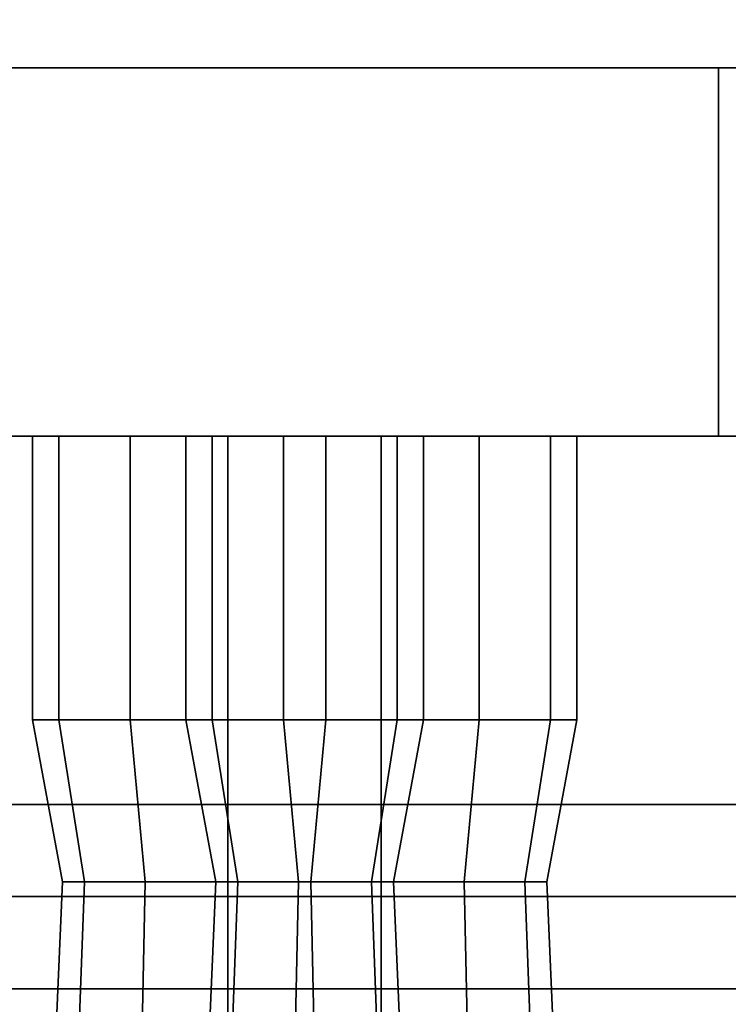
# Model space of a CAD drawing. Header units: metres. Extents: x 1.5 to 35.5, y 0 to 14.7.
# Tile 48 of 60: x 22.812 to 23.043, y 1.495 to 1.816. Entities that reach past the tile are written whole.
import ezdxf

# ---------------------------------------------------------------- set-up
doc = ezdxf.new("R2010")
doc.units = ezdxf.units.M
for name, color, linetype in [('FRAME', 8, 'Continuous'), ('GLASS', 5, 'Continuous'), ('PLASTER', 8, 'Continuous'), ('STUCCO', 8, 'Continuous')]:
    doc.layers.add(name, color=color, linetype=linetype)

msp = doc.modelspace()

# ---------------------------------------------------------------- linework, layer by layer
at = {"layer": 'FRAME'}
for points in [[(24.0333, 1.5), (22.6333, 1.5), (22.6333, 1.56), (24.0333, 1.56)], [(22.6333, 1.5), (24.0333, 1.5), (24.0333, 1.56), (22.6333, 1.56)], [(24.0333, 1.5), (22.6333, 1.5), (22.6333, 1.56), (24.0333, 1.56)], [(22.6333, 1.5), (24.0333, 1.5), (24.0333, 1.56), (22.6333, 1.56)]]:
    msp.add_lwpolyline(points, close=True, dxfattribs=at)
at = {"layer": 'GLASS'}
for points in [[(24.0033, 1.53), (22.6633, 1.53), (22.6633, 3.97), (24.0033, 3.97)], [(22.6633, 1.53), (24.0033, 1.53), (24.0033, 3.97), (22.6633, 3.97)], [(24.0033, 1.53), (22.6633, 1.53), (22.6633, 3.97), (24.0033, 3.97)], [(22.6633, 1.53), (24.0033, 1.53), (24.0033, 3.97), (22.6633, 3.97)]]:
    msp.add_lwpolyline(points, close=True, dxfattribs=at)
at = {"layer": 'PLASTER'}
for points in [[(24.0333, 0.9), (22.6333, 0.9), (22.6333, 1.5), (24.0333, 1.5)], [(22.6333, 0.9), (24.0333, 0.9), (24.0333, 1.5), (22.6333, 1.5)], [(24.0333, 0.9), (22.6333, 0.9), (22.6333, 1.5), (24.0333, 1.5)], [(22.6333, 0.9), (24.0333, 0.9), (24.0333, 1.5), (22.6333, 1.5)]]:
    msp.add_lwpolyline(points, close=True, dxfattribs=at)
at = {"layer": 'STUCCO'}
for points in [[(25.9, 1.68), (20, 1.68), (20, 1.8), (25.9, 1.8)], [(20, 1.68), (25.9, 1.68), (25.9, 1.8), (20, 1.8)], [(23.04, 1.68), (22.72, 1.68), (22.72, 1.8), (23.04, 1.8)], [(22.72, 1.68), (23.04, 1.68), (23.04, 1.8), (22.72, 1.8)], [(22.8248, 1.5876), (22.8163, 1.5876), (22.8163, 1.68), (22.8248, 1.68)], [(22.8163, 1.5876), (22.8248, 1.5876), (22.8248, 1.68), (22.8163, 1.68)], [(22.8248, 1.5876), (22.8163, 1.5876), (22.8163, 1.68), (22.8248, 1.68)], [(22.8163, 1.5876), (22.8248, 1.5876), (22.8248, 1.68), (22.8163, 1.68)], [(22.8248, 1.5876), (22.8163, 1.5876), (22.8163, 1.68), (22.8248, 1.68)], [(22.8163, 1.5876), (22.8248, 1.5876), (22.8248, 1.68), (22.8163, 1.68)], [(22.8248, 1.5876), (22.8163, 1.5876), (22.8163, 1.68), (22.8248, 1.68)], [(22.8163, 1.5876), (22.8248, 1.5876), (22.8248, 1.68), (22.8163, 1.68)], [(22.8248, 1.5876), (22.8163, 1.5876), (22.8163, 1.68), (22.8248, 1.68)], [(22.8163, 1.5876), (22.8248, 1.5876), (22.8248, 1.68), (22.8163, 1.68)], [(22.8248, 1.5876), (22.8163, 1.5876), (22.8163, 1.68), (22.8248, 1.68)], [(22.8163, 1.5876), (22.8248, 1.5876), (22.8248, 1.68), (22.8163, 1.68)], [(22.8248, 1.5876), (22.8163, 1.5876), (22.8163, 1.68), (22.8248, 1.68)], [(22.8163, 1.5876), (22.8248, 1.5876), (22.8248, 1.68), (22.8163, 1.68)], [(22.8248, 1.5876), (22.8163, 1.5876), (22.8163, 1.68), (22.8248, 1.68)], [(22.8163, 1.5876), (22.8248, 1.5876), (22.8248, 1.68), (22.8163, 1.68)], [(22.8248, 1.5876), (22.8163, 1.5876), (22.8163, 1.68), (22.8248, 1.68)], [(22.8163, 1.5876), (22.8248, 1.5876), (22.8248, 1.68), (22.8163, 1.68)], [(22.8248, 1.5876), (22.8163, 1.5876), (22.8163, 1.68), (22.8248, 1.68)], [(22.8163, 1.5876), (22.8248, 1.5876), (22.8248, 1.68), (22.8163, 1.68)], [(22.8248, 1.5876), (22.8163, 1.5876), (22.8163, 1.68), (22.8248, 1.68)], [(22.8163, 1.5876), (22.8248, 1.5876), (22.8248, 1.68), (22.8163, 1.68)], [(22.8248, 1.5876), (22.8163, 1.5876), (22.8163, 1.68), (22.8248, 1.68)], [(22.8163, 1.5876), (22.8248, 1.5876), (22.8248, 1.68), (22.8163, 1.68)], [(22.8248, 1.5876), (22.8163, 1.5876), (22.8163, 1.68), (22.8248, 1.68)], [(22.8163, 1.5876), (22.8248, 1.5876), (22.8248, 1.68), (22.8163, 1.68)], [(22.8248, 1.5876), (22.8163, 1.5876), (22.8163, 1.68), (22.8248, 1.68)], [(22.8163, 1.5876), (22.8248, 1.5876), (22.8248, 1.68), (22.8163, 1.68)], [(22.8481, 1.5876), (22.8248, 1.5876), (22.8248, 1.68), (22.8481, 1.68)], [(22.8248, 1.5876), (22.8481, 1.5876), (22.8481, 1.68), (22.8248, 1.68)], [(22.8481, 1.5876), (22.8248, 1.5876), (22.8248, 1.68), (22.8481, 1.68)], [(22.8248, 1.5876), (22.8481, 1.5876), (22.8481, 1.68), (22.8248, 1.68)], [(22.8481, 1.5876), (22.8248, 1.5876), (22.8248, 1.68), (22.8481, 1.68)], [(22.8248, 1.5876), (22.8481, 1.5876), (22.8481, 1.68), (22.8248, 1.68)], [(22.8481, 1.5876), (22.8248, 1.5876), (22.8248, 1.68), (22.8481, 1.68)], [(22.8248, 1.5876), (22.8481, 1.5876), (22.8481, 1.68), (22.8248, 1.68)], [(22.8481, 1.5876), (22.8248, 1.5876), (22.8248, 1.68), (22.8481, 1.68)], [(22.8248, 1.5876), (22.8481, 1.5876), (22.8481, 1.68), (22.8248, 1.68)], [(22.8481, 1.5876), (22.8248, 1.5876), (22.8248, 1.68), (22.8481, 1.68)], [(22.8248, 1.5876), (22.8481, 1.5876), (22.8481, 1.68), (22.8248, 1.68)], [(22.8481, 1.5876), (22.8248, 1.5876), (22.8248, 1.68), (22.8481, 1.68)], [(22.8248, 1.5876), (22.8481, 1.5876), (22.8481, 1.68), (22.8248, 1.68)], [(22.8481, 1.5876), (22.8248, 1.5876), (22.8248, 1.68), (22.8481, 1.68)], [(22.8248, 1.5876), (22.8481, 1.5876), (22.8481, 1.68), (22.8248, 1.68)], [(22.8481, 1.5876), (22.8248, 1.5876), (22.8248, 1.68), (22.8481, 1.68)], [(22.8248, 1.5876), (22.8481, 1.5876), (22.8481, 1.68), (22.8248, 1.68)], [(22.8481, 1.5876), (22.8248, 1.5876), (22.8248, 1.68), (22.8481, 1.68)], [(22.8248, 1.5876), (22.8481, 1.5876), (22.8481, 1.68), (22.8248, 1.68)], [(22.8481, 1.5876), (22.8248, 1.5876), (22.8248, 1.68), (22.8481, 1.68)], [(22.8248, 1.5876), (22.8481, 1.5876), (22.8481, 1.68), (22.8248, 1.68)], [(22.8481, 1.5876), (22.8248, 1.5876), (22.8248, 1.68), (22.8481, 1.68)], [(22.8248, 1.5876), (22.8481, 1.5876), (22.8481, 1.68), (22.8248, 1.68)], [(22.8481, 1.5876), (22.8248, 1.5876), (22.8248, 1.68), (22.8481, 1.68)], [(22.8248, 1.5876), (22.8481, 1.5876), (22.8481, 1.68), (22.8248, 1.68)], [(22.8481, 1.5876), (22.8248, 1.5876), (22.8248, 1.68), (22.8481, 1.68)], [(22.8248, 1.5876), (22.8481, 1.5876), (22.8481, 1.68), (22.8248, 1.68)], [(22.88, 1.5876), (22.8481, 1.5876), (22.8481, 1.68), (22.88, 1.68)], [(22.8481, 1.5876), (22.88, 1.5876), (22.88, 1.68), (22.8481, 1.68)], [(22.88, 1.5876), (22.8481, 1.5876), (22.8481, 1.68), (22.88, 1.68)], [(22.8481, 1.5876), (22.88, 1.5876), (22.88, 1.68), (22.8481, 1.68)], [(22.88, 1.5876), (22.8481, 1.5876), (22.8481, 1.68), (22.88, 1.68)], [(22.8481, 1.5876), (22.88, 1.5876), (22.88, 1.68), (22.8481, 1.68)], [(22.88, 1.5876), (22.8481, 1.5876), (22.8481, 1.68), (22.88, 1.68)], [(22.8481, 1.5876), (22.88, 1.5876), (22.88, 1.68), (22.8481, 1.68)], [(22.88, 1.5876), (22.8481, 1.5876), (22.8481, 1.68), (22.88, 1.68)], [(22.8481, 1.5876), (22.88, 1.5876), (22.88, 1.68), (22.8481, 1.68)], [(22.88, 1.5876), (22.8481, 1.5876), (22.8481, 1.68), (22.88, 1.68)], [(22.8481, 1.5876), (22.88, 1.5876), (22.88, 1.68), (22.8481, 1.68)], [(22.88, 1.5876), (22.8481, 1.5876), (22.8481, 1.68), (22.88, 1.68)], [(22.8481, 1.5876), (22.88, 1.5876), (22.88, 1.68), (22.8481, 1.68)], [(22.88, 1.5876), (22.8481, 1.5876), (22.8481, 1.68), (22.88, 1.68)], [(22.8481, 1.5876), (22.88, 1.5876), (22.88, 1.68), (22.8481, 1.68)], [(22.88, 1.5876), (22.8481, 1.5876), (22.8481, 1.68), (22.88, 1.68)], [(22.8481, 1.5876), (22.88, 1.5876), (22.88, 1.68), (22.8481, 1.68)], [(22.88, 1.5876), (22.8481, 1.5876), (22.8481, 1.68), (22.88, 1.68)], [(22.8481, 1.5876), (22.88, 1.5876), (22.88, 1.68), (22.8481, 1.68)], [(22.88, 1.5876), (22.8481, 1.5876), (22.8481, 1.68), (22.88, 1.68)], [(22.8481, 1.5876), (22.88, 1.5876), (22.88, 1.68), (22.8481, 1.68)], [(22.88, 1.5876), (22.8481, 1.5876), (22.8481, 1.68), (22.88, 1.68)], [(22.8481, 1.5876), (22.88, 1.5876), (22.88, 1.68), (22.8481, 1.68)], [(22.88, 1.5876), (22.8481, 1.5876), (22.8481, 1.68), (22.88, 1.68)], [(22.8481, 1.5876), (22.88, 1.5876), (22.88, 1.68), (22.8481, 1.68)], [(22.88, 1.5876), (22.8481, 1.5876), (22.8481, 1.68), (22.88, 1.68)], [(22.8481, 1.5876), (22.88, 1.5876), (22.88, 1.68), (22.8481, 1.68)], [(22.8748, 1.5876), (22.8663, 1.5876), (22.8663, 1.68), (22.8748, 1.68)], [(22.8663, 1.5876), (22.8748, 1.5876), (22.8748, 1.68), (22.8663, 1.68)], [(22.8981, 1.5876), (22.8748, 1.5876), (22.8748, 1.68), (22.8981, 1.68)], [(22.8748, 1.5876), (22.8981, 1.5876), (22.8981, 1.68), (22.8748, 1.68)], [(22.9119, 1.5876), (22.88, 1.5876), (22.88, 1.68), (22.9119, 1.68)], [(22.88, 1.5876), (22.9119, 1.5876), (22.9119, 1.68), (22.88, 1.68)], [(22.9119, 1.5876), (22.88, 1.5876), (22.88, 1.68), (22.9119, 1.68)], [(22.88, 1.5876), (22.9119, 1.5876), (22.9119, 1.68), (22.88, 1.68)], [(22.9119, 1.5876), (22.88, 1.5876), (22.88, 1.68), (22.9119, 1.68)], [(22.88, 1.5876), (22.9119, 1.5876), (22.9119, 1.68), (22.88, 1.68)], [(22.9119, 1.5876), (22.88, 1.5876), (22.88, 1.68), (22.9119, 1.68)], [(22.88, 1.5876), (22.9119, 1.5876), (22.9119, 1.68), (22.88, 1.68)], [(22.9119, 1.5876), (22.88, 1.5876), (22.88, 1.68), (22.9119, 1.68)], [(22.88, 1.5876), (22.9119, 1.5876), (22.9119, 1.68), (22.88, 1.68)], [(22.9119, 1.5876), (22.88, 1.5876), (22.88, 1.68), (22.9119, 1.68)], [(22.88, 1.5876), (22.9119, 1.5876), (22.9119, 1.68), (22.88, 1.68)], [(22.9119, 1.5876), (22.88, 1.5876), (22.88, 1.68), (22.9119, 1.68)], [(22.88, 1.5876), (22.9119, 1.5876), (22.9119, 1.68), (22.88, 1.68)], [(22.9119, 1.5876), (22.88, 1.5876), (22.88, 1.68), (22.9119, 1.68)], [(22.88, 1.5876), (22.9119, 1.5876), (22.9119, 1.68), (22.88, 1.68)], [(22.9119, 1.5876), (22.88, 1.5876), (22.88, 1.68), (22.9119, 1.68)], [(22.88, 1.5876), (22.9119, 1.5876), (22.9119, 1.68), (22.88, 1.68)], [(22.9119, 1.5876), (22.88, 1.5876), (22.88, 1.68), (22.9119, 1.68)], [(22.88, 1.5876), (22.9119, 1.5876), (22.9119, 1.68), (22.88, 1.68)], [(22.9119, 1.5876), (22.88, 1.5876), (22.88, 1.68), (22.9119, 1.68)], [(22.88, 1.5876), (22.9119, 1.5876), (22.9119, 1.68), (22.88, 1.68)], [(22.9119, 1.5876), (22.88, 1.5876), (22.88, 1.68), (22.9119, 1.68)], [(22.88, 1.5876), (22.9119, 1.5876), (22.9119, 1.68), (22.88, 1.68)], [(22.9119, 1.5876), (22.88, 1.5876), (22.88, 1.68), (22.9119, 1.68)], [(22.88, 1.5876), (22.9119, 1.5876), (22.9119, 1.68), (22.88, 1.68)], [(22.9119, 1.5876), (22.88, 1.5876), (22.88, 1.68), (22.9119, 1.68)], [(22.88, 1.5876), (22.9119, 1.5876), (22.9119, 1.68), (22.88, 1.68)], [(22.93, 1.5876), (22.8981, 1.5876), (22.8981, 1.68), (22.93, 1.68)], [(22.8981, 1.5876), (22.93, 1.5876), (22.93, 1.68), (22.8981, 1.68)], [(22.9352, 1.5876), (22.9119, 1.5876), (22.9119, 1.68), (22.9352, 1.68)], [(22.9119, 1.5876), (22.9352, 1.5876), (22.9352, 1.68), (22.9119, 1.68)], [(22.9352, 1.5876), (22.9119, 1.5876), (22.9119, 1.68), (22.9352, 1.68)], [(22.9119, 1.5876), (22.9352, 1.5876), (22.9352, 1.68), (22.9119, 1.68)], [(22.9352, 1.5876), (22.9119, 1.5876), (22.9119, 1.68), (22.9352, 1.68)], [(22.9119, 1.5876), (22.9352, 1.5876), (22.9352, 1.68), (22.9119, 1.68)], [(22.9352, 1.5876), (22.9119, 1.5876), (22.9119, 1.68), (22.9352, 1.68)], [(22.9119, 1.5876), (22.9352, 1.5876), (22.9352, 1.68), (22.9119, 1.68)], [(22.9352, 1.5876), (22.9119, 1.5876), (22.9119, 1.68), (22.9352, 1.68)], [(22.9119, 1.5876), (22.9352, 1.5876), (22.9352, 1.68), (22.9119, 1.68)], [(22.9352, 1.5876), (22.9119, 1.5876), (22.9119, 1.68), (22.9352, 1.68)], [(22.9119, 1.5876), (22.9352, 1.5876), (22.9352, 1.68), (22.9119, 1.68)], [(22.9352, 1.5876), (22.9119, 1.5876), (22.9119, 1.68), (22.9352, 1.68)], [(22.9119, 1.5876), (22.9352, 1.5876), (22.9352, 1.68), (22.9119, 1.68)], [(22.9352, 1.5876), (22.9119, 1.5876), (22.9119, 1.68), (22.9352, 1.68)], [(22.9119, 1.5876), (22.9352, 1.5876), (22.9352, 1.68), (22.9119, 1.68)], [(22.9352, 1.5876), (22.9119, 1.5876), (22.9119, 1.68), (22.9352, 1.68)], [(22.9119, 1.5876), (22.9352, 1.5876), (22.9352, 1.68), (22.9119, 1.68)], [(22.9352, 1.5876), (22.9119, 1.5876), (22.9119, 1.68), (22.9352, 1.68)], [(22.9119, 1.5876), (22.9352, 1.5876), (22.9352, 1.68), (22.9119, 1.68)], [(22.9352, 1.5876), (22.9119, 1.5876), (22.9119, 1.68), (22.9352, 1.68)], [(22.9119, 1.5876), (22.9352, 1.5876), (22.9352, 1.68), (22.9119, 1.68)], [(22.9352, 1.5876), (22.9119, 1.5876), (22.9119, 1.68), (22.9352, 1.68)], [(22.9119, 1.5876), (22.9352, 1.5876), (22.9352, 1.68), (22.9119, 1.68)], [(22.9352, 1.5876), (22.9119, 1.5876), (22.9119, 1.68), (22.9352, 1.68)], [(22.9119, 1.5876), (22.9352, 1.5876), (22.9352, 1.68), (22.9119, 1.68)], [(22.9352, 1.5876), (22.9119, 1.5876), (22.9119, 1.68), (22.9352, 1.68)], [(22.9119, 1.5876), (22.9352, 1.5876), (22.9352, 1.68), (22.9119, 1.68)], [(22.9619, 1.5876), (22.93, 1.5876), (22.93, 1.68), (22.9619, 1.68)], [(22.93, 1.5876), (22.9619, 1.5876), (22.9619, 1.68), (22.93, 1.68)], [(22.9438, 1.5876), (22.9352, 1.5876), (22.9352, 1.68), (22.9438, 1.68)], [(22.9352, 1.5876), (22.9438, 1.5876), (22.9438, 1.68), (22.9352, 1.68)], [(22.9438, 1.5876), (22.9352, 1.5876), (22.9352, 1.68), (22.9438, 1.68)], [(22.9352, 1.5876), (22.9438, 1.5876), (22.9438, 1.68), (22.9352, 1.68)], [(22.9438, 1.5876), (22.9352, 1.5876), (22.9352, 1.68), (22.9438, 1.68)], [(22.9352, 1.5876), (22.9438, 1.5876), (22.9438, 1.68), (22.9352, 1.68)], [(22.9438, 1.5876), (22.9352, 1.5876), (22.9352, 1.68), (22.9438, 1.68)], [(22.9352, 1.5876), (22.9438, 1.5876), (22.9438, 1.68), (22.9352, 1.68)], [(22.9438, 1.5876), (22.9352, 1.5876), (22.9352, 1.68), (22.9438, 1.68)], [(22.9352, 1.5876), (22.9438, 1.5876), (22.9438, 1.68), (22.9352, 1.68)], [(22.9438, 1.5876), (22.9352, 1.5876), (22.9352, 1.68), (22.9438, 1.68)], [(22.9352, 1.5876), (22.9438, 1.5876), (22.9438, 1.68), (22.9352, 1.68)], [(22.9438, 1.5876), (22.9352, 1.5876), (22.9352, 1.68), (22.9438, 1.68)], [(22.9352, 1.5876), (22.9438, 1.5876), (22.9438, 1.68), (22.9352, 1.68)], [(22.9438, 1.5876), (22.9352, 1.5876), (22.9352, 1.68), (22.9438, 1.68)], [(22.9352, 1.5876), (22.9438, 1.5876), (22.9438, 1.68), (22.9352, 1.68)], [(22.9438, 1.5876), (22.9352, 1.5876), (22.9352, 1.68), (22.9438, 1.68)], [(22.9352, 1.5876), (22.9438, 1.5876), (22.9438, 1.68), (22.9352, 1.68)], [(22.9438, 1.5876), (22.9352, 1.5876), (22.9352, 1.68), (22.9438, 1.68)], [(22.9352, 1.5876), (22.9438, 1.5876), (22.9438, 1.68), (22.9352, 1.68)], [(22.9438, 1.5876), (22.9352, 1.5876), (22.9352, 1.68), (22.9438, 1.68)], [(22.9352, 1.5876), (22.9438, 1.5876), (22.9438, 1.68), (22.9352, 1.68)], [(22.9438, 1.5876), (22.9352, 1.5876), (22.9352, 1.68), (22.9438, 1.68)], [(22.9352, 1.5876), (22.9438, 1.5876), (22.9438, 1.68), (22.9352, 1.68)], [(22.9438, 1.5876), (22.9352, 1.5876), (22.9352, 1.68), (22.9438, 1.68)], [(22.9352, 1.5876), (22.9438, 1.5876), (22.9438, 1.68), (22.9352, 1.68)], [(22.9438, 1.5876), (22.9352, 1.5876), (22.9352, 1.68), (22.9438, 1.68)], [(22.9352, 1.5876), (22.9438, 1.5876), (22.9438, 1.68), (22.9352, 1.68)], [(22.9852, 1.5876), (22.9619, 1.5876), (22.9619, 1.68), (22.9852, 1.68)], [(22.9619, 1.5876), (22.9852, 1.5876), (22.9852, 1.68), (22.9619, 1.68)], [(22.9937, 1.5876), (22.9852, 1.5876), (22.9852, 1.68), (22.9937, 1.68)], [(22.9852, 1.5876), (22.9937, 1.5876), (22.9937, 1.68), (22.9852, 1.68)], [(22.8332, 1.5348), (22.826, 1.5348), (22.8163, 1.5876), (22.8248, 1.5876)], [(22.826, 1.5348), (22.8332, 1.5348), (22.8248, 1.5876), (22.8163, 1.5876)], [(22.8332, 1.5348), (22.826, 1.5348), (22.8163, 1.5876), (22.8248, 1.5876)], [(22.826, 1.5348), (22.8332, 1.5348), (22.8248, 1.5876), (22.8163, 1.5876)], [(22.8332, 1.5348), (22.826, 1.5348), (22.8163, 1.5876), (22.8248, 1.5876)], [(22.826, 1.5348), (22.8332, 1.5348), (22.8248, 1.5876), (22.8163, 1.5876)], [(22.8332, 1.5348), (22.826, 1.5348), (22.8163, 1.5876), (22.8248, 1.5876)], [(22.826, 1.5348), (22.8332, 1.5348), (22.8248, 1.5876), (22.8163, 1.5876)], [(22.8332, 1.5348), (22.826, 1.5348), (22.8163, 1.5876), (22.8248, 1.5876)], [(22.826, 1.5348), (22.8332, 1.5348), (22.8248, 1.5876), (22.8163, 1.5876)], [(22.8332, 1.5348), (22.826, 1.5348), (22.8163, 1.5876), (22.8248, 1.5876)], [(22.826, 1.5348), (22.8332, 1.5348), (22.8248, 1.5876), (22.8163, 1.5876)], [(22.8332, 1.5348), (22.826, 1.5348), (22.8163, 1.5876), (22.8248, 1.5876)], [(22.826, 1.5348), (22.8332, 1.5348), (22.8248, 1.5876), (22.8163, 1.5876)], [(22.8332, 1.5348), (22.826, 1.5348), (22.8163, 1.5876), (22.8248, 1.5876)], [(22.826, 1.5348), (22.8332, 1.5348), (22.8248, 1.5876), (22.8163, 1.5876)], [(22.8332, 1.5348), (22.826, 1.5348), (22.8163, 1.5876), (22.8248, 1.5876)], [(22.826, 1.5348), (22.8332, 1.5348), (22.8248, 1.5876), (22.8163, 1.5876)], [(22.8332, 1.5348), (22.826, 1.5348), (22.8163, 1.5876), (22.8248, 1.5876)], [(22.826, 1.5348), (22.8332, 1.5348), (22.8248, 1.5876), (22.8163, 1.5876)], [(22.8332, 1.5348), (22.826, 1.5348), (22.8163, 1.5876), (22.8248, 1.5876)], [(22.826, 1.5348), (22.8332, 1.5348), (22.8248, 1.5876), (22.8163, 1.5876)], [(22.8332, 1.5348), (22.826, 1.5348), (22.8163, 1.5876), (22.8248, 1.5876)], [(22.826, 1.5348), (22.8332, 1.5348), (22.8248, 1.5876), (22.8163, 1.5876)], [(22.8332, 1.5348), (22.826, 1.5348), (22.8163, 1.5876), (22.8248, 1.5876)], [(22.826, 1.5348), (22.8332, 1.5348), (22.8248, 1.5876), (22.8163, 1.5876)], [(22.8332, 1.5348), (22.826, 1.5348), (22.8163, 1.5876), (22.8248, 1.5876)], [(22.826, 1.5348), (22.8332, 1.5348), (22.8248, 1.5876), (22.8163, 1.5876)], [(22.853, 1.5348), (22.8332, 1.5348), (22.8248, 1.5876), (22.8481, 1.5876)], [(22.8332, 1.5348), (22.853, 1.5348), (22.8481, 1.5876), (22.8248, 1.5876)], [(22.853, 1.5348), (22.8332, 1.5348), (22.8248, 1.5876), (22.8481, 1.5876)], [(22.8332, 1.5348), (22.853, 1.5348), (22.8481, 1.5876), (22.8248, 1.5876)], [(22.853, 1.5348), (22.8332, 1.5348), (22.8248, 1.5876), (22.8481, 1.5876)], [(22.8332, 1.5348), (22.853, 1.5348), (22.8481, 1.5876), (22.8248, 1.5876)], [(22.853, 1.5348), (22.8332, 1.5348), (22.8248, 1.5876), (22.8481, 1.5876)], [(22.8332, 1.5348), (22.853, 1.5348), (22.8481, 1.5876), (22.8248, 1.5876)], [(22.853, 1.5348), (22.8332, 1.5348), (22.8248, 1.5876), (22.8481, 1.5876)], [(22.8332, 1.5348), (22.853, 1.5348), (22.8481, 1.5876), (22.8248, 1.5876)], [(22.853, 1.5348), (22.8332, 1.5348), (22.8248, 1.5876), (22.8481, 1.5876)], [(22.8332, 1.5348), (22.853, 1.5348), (22.8481, 1.5876), (22.8248, 1.5876)], [(22.853, 1.5348), (22.8332, 1.5348), (22.8248, 1.5876), (22.8481, 1.5876)], [(22.8332, 1.5348), (22.853, 1.5348), (22.8481, 1.5876), (22.8248, 1.5876)], [(22.853, 1.5348), (22.8332, 1.5348), (22.8248, 1.5876), (22.8481, 1.5876)], [(22.8332, 1.5348), (22.853, 1.5348), (22.8481, 1.5876), (22.8248, 1.5876)], [(22.853, 1.5348), (22.8332, 1.5348), (22.8248, 1.5876), (22.8481, 1.5876)], [(22.8332, 1.5348), (22.853, 1.5348), (22.8481, 1.5876), (22.8248, 1.5876)], [(22.853, 1.5348), (22.8332, 1.5348), (22.8248, 1.5876), (22.8481, 1.5876)], [(22.8332, 1.5348), (22.853, 1.5348), (22.8481, 1.5876), (22.8248, 1.5876)], [(22.853, 1.5348), (22.8332, 1.5348), (22.8248, 1.5876), (22.8481, 1.5876)], [(22.8332, 1.5348), (22.853, 1.5348), (22.8481, 1.5876), (22.8248, 1.5876)], [(22.853, 1.5348), (22.8332, 1.5348), (22.8248, 1.5876), (22.8481, 1.5876)], [(22.8332, 1.5348), (22.853, 1.5348), (22.8481, 1.5876), (22.8248, 1.5876)], [(22.853, 1.5348), (22.8332, 1.5348), (22.8248, 1.5876), (22.8481, 1.5876)], [(22.8332, 1.5348), (22.853, 1.5348), (22.8481, 1.5876), (22.8248, 1.5876)], [(22.853, 1.5348), (22.8332, 1.5348), (22.8248, 1.5876), (22.8481, 1.5876)], [(22.8332, 1.5348), (22.853, 1.5348), (22.8481, 1.5876), (22.8248, 1.5876)], [(22.88, 1.5348), (22.853, 1.5348), (22.8481, 1.5876), (22.88, 1.5876)], [(22.853, 1.5348), (22.88, 1.5348), (22.88, 1.5876), (22.8481, 1.5876)], [(22.88, 1.5348), (22.853, 1.5348), (22.8481, 1.5876), (22.88, 1.5876)], [(22.853, 1.5348), (22.88, 1.5348), (22.88, 1.5876), (22.8481, 1.5876)], [(22.88, 1.5348), (22.853, 1.5348), (22.8481, 1.5876), (22.88, 1.5876)], [(22.853, 1.5348), (22.88, 1.5348), (22.88, 1.5876), (22.8481, 1.5876)], [(22.88, 1.5348), (22.853, 1.5348), (22.8481, 1.5876), (22.88, 1.5876)], [(22.853, 1.5348), (22.88, 1.5348), (22.88, 1.5876), (22.8481, 1.5876)], [(22.88, 1.5348), (22.853, 1.5348), (22.8481, 1.5876), (22.88, 1.5876)], [(22.853, 1.5348), (22.88, 1.5348), (22.88, 1.5876), (22.8481, 1.5876)], [(22.88, 1.5348), (22.853, 1.5348), (22.8481, 1.5876), (22.88, 1.5876)], [(22.853, 1.5348), (22.88, 1.5348), (22.88, 1.5876), (22.8481, 1.5876)], [(22.88, 1.5348), (22.853, 1.5348), (22.8481, 1.5876), (22.88, 1.5876)], [(22.853, 1.5348), (22.88, 1.5348), (22.88, 1.5876), (22.8481, 1.5876)], [(22.88, 1.5348), (22.853, 1.5348), (22.8481, 1.5876), (22.88, 1.5876)], [(22.853, 1.5348), (22.88, 1.5348), (22.88, 1.5876), (22.8481, 1.5876)], [(22.88, 1.5348), (22.853, 1.5348), (22.8481, 1.5876), (22.88, 1.5876)], [(22.853, 1.5348), (22.88, 1.5348), (22.88, 1.5876), (22.8481, 1.5876)], [(22.88, 1.5348), (22.853, 1.5348), (22.8481, 1.5876), (22.88, 1.5876)], [(22.853, 1.5348), (22.88, 1.5348), (22.88, 1.5876), (22.8481, 1.5876)], [(22.88, 1.5348), (22.853, 1.5348), (22.8481, 1.5876), (22.88, 1.5876)], [(22.853, 1.5348), (22.88, 1.5348), (22.88, 1.5876), (22.8481, 1.5876)], [(22.88, 1.5348), (22.853, 1.5348), (22.8481, 1.5876), (22.88, 1.5876)], [(22.853, 1.5348), (22.88, 1.5348), (22.88, 1.5876), (22.8481, 1.5876)], [(22.88, 1.5348), (22.853, 1.5348), (22.8481, 1.5876), (22.88, 1.5876)], [(22.853, 1.5348), (22.88, 1.5348), (22.88, 1.5876), (22.8481, 1.5876)], [(22.88, 1.5348), (22.853, 1.5348), (22.8481, 1.5876), (22.88, 1.5876)], [(22.853, 1.5348), (22.88, 1.5348), (22.88, 1.5876), (22.8481, 1.5876)], [(22.8832, 1.5348), (22.876, 1.5348), (22.8663, 1.5876), (22.8748, 1.5876)], [(22.876, 1.5348), (22.8832, 1.5348), (22.8748, 1.5876), (22.8663, 1.5876)], [(22.903, 1.5348), (22.8832, 1.5348), (22.8748, 1.5876), (22.8981, 1.5876)], [(22.8832, 1.5348), (22.903, 1.5348), (22.8981, 1.5876), (22.8748, 1.5876)], [(22.907, 1.5348), (22.88, 1.5348), (22.88, 1.5876), (22.9119, 1.5876)], [(22.88, 1.5348), (22.907, 1.5348), (22.9119, 1.5876), (22.88, 1.5876)], [(22.907, 1.5348), (22.88, 1.5348), (22.88, 1.5876), (22.9119, 1.5876)], [(22.88, 1.5348), (22.907, 1.5348), (22.9119, 1.5876), (22.88, 1.5876)], [(22.907, 1.5348), (22.88, 1.5348), (22.88, 1.5876), (22.9119, 1.5876)], [(22.88, 1.5348), (22.907, 1.5348), (22.9119, 1.5876), (22.88, 1.5876)], [(22.907, 1.5348), (22.88, 1.5348), (22.88, 1.5876), (22.9119, 1.5876)], [(22.88, 1.5348), (22.907, 1.5348), (22.9119, 1.5876), (22.88, 1.5876)], [(22.907, 1.5348), (22.88, 1.5348), (22.88, 1.5876), (22.9119, 1.5876)], [(22.88, 1.5348), (22.907, 1.5348), (22.9119, 1.5876), (22.88, 1.5876)], [(22.907, 1.5348), (22.88, 1.5348), (22.88, 1.5876), (22.9119, 1.5876)], [(22.88, 1.5348), (22.907, 1.5348), (22.9119, 1.5876), (22.88, 1.5876)], [(22.907, 1.5348), (22.88, 1.5348), (22.88, 1.5876), (22.9119, 1.5876)], [(22.88, 1.5348), (22.907, 1.5348), (22.9119, 1.5876), (22.88, 1.5876)], [(22.907, 1.5348), (22.88, 1.5348), (22.88, 1.5876), (22.9119, 1.5876)], [(22.88, 1.5348), (22.907, 1.5348), (22.9119, 1.5876), (22.88, 1.5876)], [(22.907, 1.5348), (22.88, 1.5348), (22.88, 1.5876), (22.9119, 1.5876)], [(22.88, 1.5348), (22.907, 1.5348), (22.9119, 1.5876), (22.88, 1.5876)], [(22.907, 1.5348), (22.88, 1.5348), (22.88, 1.5876), (22.9119, 1.5876)], [(22.88, 1.5348), (22.907, 1.5348), (22.9119, 1.5876), (22.88, 1.5876)], [(22.907, 1.5348), (22.88, 1.5348), (22.88, 1.5876), (22.9119, 1.5876)], [(22.88, 1.5348), (22.907, 1.5348), (22.9119, 1.5876), (22.88, 1.5876)], [(22.907, 1.5348), (22.88, 1.5348), (22.88, 1.5876), (22.9119, 1.5876)], [(22.88, 1.5348), (22.907, 1.5348), (22.9119, 1.5876), (22.88, 1.5876)], [(22.907, 1.5348), (22.88, 1.5348), (22.88, 1.5876), (22.9119, 1.5876)], [(22.88, 1.5348), (22.907, 1.5348), (22.9119, 1.5876), (22.88, 1.5876)], [(22.907, 1.5348), (22.88, 1.5348), (22.88, 1.5876), (22.9119, 1.5876)], [(22.88, 1.5348), (22.907, 1.5348), (22.9119, 1.5876), (22.88, 1.5876)], [(22.93, 1.5348), (22.903, 1.5348), (22.8981, 1.5876), (22.93, 1.5876)], [(22.903, 1.5348), (22.93, 1.5348), (22.93, 1.5876), (22.8981, 1.5876)], [(22.9268, 1.5348), (22.907, 1.5348), (22.9119, 1.5876), (22.9352, 1.5876)], [(22.907, 1.5348), (22.9268, 1.5348), (22.9352, 1.5876), (22.9119, 1.5876)], [(22.9268, 1.5348), (22.907, 1.5348), (22.9119, 1.5876), (22.9352, 1.5876)], [(22.907, 1.5348), (22.9268, 1.5348), (22.9352, 1.5876), (22.9119, 1.5876)], [(22.9268, 1.5348), (22.907, 1.5348), (22.9119, 1.5876), (22.9352, 1.5876)], [(22.907, 1.5348), (22.9268, 1.5348), (22.9352, 1.5876), (22.9119, 1.5876)], [(22.9268, 1.5348), (22.907, 1.5348), (22.9119, 1.5876), (22.9352, 1.5876)], [(22.907, 1.5348), (22.9268, 1.5348), (22.9352, 1.5876), (22.9119, 1.5876)], [(22.9268, 1.5348), (22.907, 1.5348), (22.9119, 1.5876), (22.9352, 1.5876)], [(22.907, 1.5348), (22.9268, 1.5348), (22.9352, 1.5876), (22.9119, 1.5876)], [(22.9268, 1.5348), (22.907, 1.5348), (22.9119, 1.5876), (22.9352, 1.5876)], [(22.907, 1.5348), (22.9268, 1.5348), (22.9352, 1.5876), (22.9119, 1.5876)], [(22.9268, 1.5348), (22.907, 1.5348), (22.9119, 1.5876), (22.9352, 1.5876)], [(22.907, 1.5348), (22.9268, 1.5348), (22.9352, 1.5876), (22.9119, 1.5876)], [(22.9268, 1.5348), (22.907, 1.5348), (22.9119, 1.5876), (22.9352, 1.5876)], [(22.907, 1.5348), (22.9268, 1.5348), (22.9352, 1.5876), (22.9119, 1.5876)], [(22.9268, 1.5348), (22.907, 1.5348), (22.9119, 1.5876), (22.9352, 1.5876)], [(22.907, 1.5348), (22.9268, 1.5348), (22.9352, 1.5876), (22.9119, 1.5876)], [(22.9268, 1.5348), (22.907, 1.5348), (22.9119, 1.5876), (22.9352, 1.5876)], [(22.907, 1.5348), (22.9268, 1.5348), (22.9352, 1.5876), (22.9119, 1.5876)], [(22.9268, 1.5348), (22.907, 1.5348), (22.9119, 1.5876), (22.9352, 1.5876)], [(22.907, 1.5348), (22.9268, 1.5348), (22.9352, 1.5876), (22.9119, 1.5876)], [(22.9268, 1.5348), (22.907, 1.5348), (22.9119, 1.5876), (22.9352, 1.5876)], [(22.907, 1.5348), (22.9268, 1.5348), (22.9352, 1.5876), (22.9119, 1.5876)], [(22.9268, 1.5348), (22.907, 1.5348), (22.9119, 1.5876), (22.9352, 1.5876)], [(22.907, 1.5348), (22.9268, 1.5348), (22.9352, 1.5876), (22.9119, 1.5876)], [(22.9268, 1.5348), (22.907, 1.5348), (22.9119, 1.5876), (22.9352, 1.5876)], [(22.907, 1.5348), (22.9268, 1.5348), (22.9352, 1.5876), (22.9119, 1.5876)], [(22.934, 1.5348), (22.9268, 1.5348), (22.9352, 1.5876), (22.9438, 1.5876)], [(22.9268, 1.5348), (22.934, 1.5348), (22.9438, 1.5876), (22.9352, 1.5876)], [(22.934, 1.5348), (22.9268, 1.5348), (22.9352, 1.5876), (22.9438, 1.5876)], [(22.9268, 1.5348), (22.934, 1.5348), (22.9438, 1.5876), (22.9352, 1.5876)], [(22.934, 1.5348), (22.9268, 1.5348), (22.9352, 1.5876), (22.9438, 1.5876)], [(22.9268, 1.5348), (22.934, 1.5348), (22.9438, 1.5876), (22.9352, 1.5876)], [(22.934, 1.5348), (22.9268, 1.5348), (22.9352, 1.5876), (22.9438, 1.5876)], [(22.9268, 1.5348), (22.934, 1.5348), (22.9438, 1.5876), (22.9352, 1.5876)], [(22.934, 1.5348), (22.9268, 1.5348), (22.9352, 1.5876), (22.9438, 1.5876)], [(22.9268, 1.5348), (22.934, 1.5348), (22.9438, 1.5876), (22.9352, 1.5876)], [(22.934, 1.5348), (22.9268, 1.5348), (22.9352, 1.5876), (22.9438, 1.5876)], [(22.9268, 1.5348), (22.934, 1.5348), (22.9438, 1.5876), (22.9352, 1.5876)], [(22.934, 1.5348), (22.9268, 1.5348), (22.9352, 1.5876), (22.9438, 1.5876)], [(22.9268, 1.5348), (22.934, 1.5348), (22.9438, 1.5876), (22.9352, 1.5876)], [(22.934, 1.5348), (22.9268, 1.5348), (22.9352, 1.5876), (22.9438, 1.5876)], [(22.9268, 1.5348), (22.934, 1.5348), (22.9438, 1.5876), (22.9352, 1.5876)], [(22.934, 1.5348), (22.9268, 1.5348), (22.9352, 1.5876), (22.9438, 1.5876)], [(22.9268, 1.5348), (22.934, 1.5348), (22.9438, 1.5876), (22.9352, 1.5876)], [(22.934, 1.5348), (22.9268, 1.5348), (22.9352, 1.5876), (22.9438, 1.5876)], [(22.9268, 1.5348), (22.934, 1.5348), (22.9438, 1.5876), (22.9352, 1.5876)], [(22.934, 1.5348), (22.9268, 1.5348), (22.9352, 1.5876), (22.9438, 1.5876)], [(22.9268, 1.5348), (22.934, 1.5348), (22.9438, 1.5876), (22.9352, 1.5876)], [(22.934, 1.5348), (22.9268, 1.5348), (22.9352, 1.5876), (22.9438, 1.5876)], [(22.9268, 1.5348), (22.934, 1.5348), (22.9438, 1.5876), (22.9352, 1.5876)], [(22.934, 1.5348), (22.9268, 1.5348), (22.9352, 1.5876), (22.9438, 1.5876)], [(22.9268, 1.5348), (22.934, 1.5348), (22.9438, 1.5876), (22.9352, 1.5876)], [(22.934, 1.5348), (22.9268, 1.5348), (22.9352, 1.5876), (22.9438, 1.5876)], [(22.9268, 1.5348), (22.934, 1.5348), (22.9438, 1.5876), (22.9352, 1.5876)], [(22.957, 1.5348), (22.93, 1.5348), (22.93, 1.5876), (22.9619, 1.5876)], [(22.93, 1.5348), (22.957, 1.5348), (22.9619, 1.5876), (22.93, 1.5876)], [(22.9768, 1.5348), (22.957, 1.5348), (22.9619, 1.5876), (22.9852, 1.5876)], [(22.957, 1.5348), (22.9768, 1.5348), (22.9852, 1.5876), (22.9619, 1.5876)], [(22.984, 1.5348), (22.9768, 1.5348), (22.9852, 1.5876), (22.9937, 1.5876)], [(22.9768, 1.5348), (22.984, 1.5348), (22.9937, 1.5876), (22.9852, 1.5876)], [(22.8293, 1.4292), (22.8215, 1.4292), (22.826, 1.5348), (22.8332, 1.5348)], [(22.8215, 1.4292), (22.8293, 1.4292), (22.8332, 1.5348), (22.826, 1.5348)], [(22.8293, 1.4292), (22.8215, 1.4292), (22.826, 1.5348), (22.8332, 1.5348)], [(22.8215, 1.4292), (22.8293, 1.4292), (22.8332, 1.5348), (22.826, 1.5348)], [(22.8293, 1.4292), (22.8215, 1.4292), (22.826, 1.5348), (22.8332, 1.5348)], [(22.8215, 1.4292), (22.8293, 1.4292), (22.8332, 1.5348), (22.826, 1.5348)], [(22.8293, 1.4292), (22.8215, 1.4292), (22.826, 1.5348), (22.8332, 1.5348)], [(22.8215, 1.4292), (22.8293, 1.4292), (22.8332, 1.5348), (22.826, 1.5348)], [(22.8293, 1.4292), (22.8215, 1.4292), (22.826, 1.5348), (22.8332, 1.5348)], [(22.8215, 1.4292), (22.8293, 1.4292), (22.8332, 1.5348), (22.826, 1.5348)], [(22.8293, 1.4292), (22.8215, 1.4292), (22.826, 1.5348), (22.8332, 1.5348)], [(22.8215, 1.4292), (22.8293, 1.4292), (22.8332, 1.5348), (22.826, 1.5348)], [(22.8293, 1.4292), (22.8215, 1.4292), (22.826, 1.5348), (22.8332, 1.5348)], [(22.8215, 1.4292), (22.8293, 1.4292), (22.8332, 1.5348), (22.826, 1.5348)], [(22.8293, 1.4292), (22.8215, 1.4292), (22.826, 1.5348), (22.8332, 1.5348)], [(22.8215, 1.4292), (22.8293, 1.4292), (22.8332, 1.5348), (22.826, 1.5348)], [(22.8293, 1.4292), (22.8215, 1.4292), (22.826, 1.5348), (22.8332, 1.5348)], [(22.8215, 1.4292), (22.8293, 1.4292), (22.8332, 1.5348), (22.826, 1.5348)], [(22.8293, 1.4292), (22.8215, 1.4292), (22.826, 1.5348), (22.8332, 1.5348)], [(22.8215, 1.4292), (22.8293, 1.4292), (22.8332, 1.5348), (22.826, 1.5348)], [(22.8293, 1.4292), (22.8215, 1.4292), (22.826, 1.5348), (22.8332, 1.5348)], [(22.8215, 1.4292), (22.8293, 1.4292), (22.8332, 1.5348), (22.826, 1.5348)], [(22.8293, 1.4292), (22.8215, 1.4292), (22.826, 1.5348), (22.8332, 1.5348)], [(22.8215, 1.4292), (22.8293, 1.4292), (22.8332, 1.5348), (22.826, 1.5348)], [(22.8293, 1.4292), (22.8215, 1.4292), (22.826, 1.5348), (22.8332, 1.5348)], [(22.8215, 1.4292), (22.8293, 1.4292), (22.8332, 1.5348), (22.826, 1.5348)], [(22.8293, 1.4292), (22.8215, 1.4292), (22.826, 1.5348), (22.8332, 1.5348)], [(22.8215, 1.4292), (22.8293, 1.4292), (22.8332, 1.5348), (22.826, 1.5348)], [(22.8508, 1.4292), (22.8293, 1.4292), (22.8332, 1.5348), (22.853, 1.5348)], [(22.8293, 1.4292), (22.8508, 1.4292), (22.853, 1.5348), (22.8332, 1.5348)], [(22.8508, 1.4292), (22.8293, 1.4292), (22.8332, 1.5348), (22.853, 1.5348)], [(22.8293, 1.4292), (22.8508, 1.4292), (22.853, 1.5348), (22.8332, 1.5348)], [(22.8508, 1.4292), (22.8293, 1.4292), (22.8332, 1.5348), (22.853, 1.5348)], [(22.8293, 1.4292), (22.8508, 1.4292), (22.853, 1.5348), (22.8332, 1.5348)], [(22.8508, 1.4292), (22.8293, 1.4292), (22.8332, 1.5348), (22.853, 1.5348)], [(22.8293, 1.4292), (22.8508, 1.4292), (22.853, 1.5348), (22.8332, 1.5348)], [(22.8508, 1.4292), (22.8293, 1.4292), (22.8332, 1.5348), (22.853, 1.5348)], [(22.8293, 1.4292), (22.8508, 1.4292), (22.853, 1.5348), (22.8332, 1.5348)], [(22.8508, 1.4292), (22.8293, 1.4292), (22.8332, 1.5348), (22.853, 1.5348)], [(22.8293, 1.4292), (22.8508, 1.4292), (22.853, 1.5348), (22.8332, 1.5348)], [(22.8508, 1.4292), (22.8293, 1.4292), (22.8332, 1.5348), (22.853, 1.5348)], [(22.8293, 1.4292), (22.8508, 1.4292), (22.853, 1.5348), (22.8332, 1.5348)], [(22.8508, 1.4292), (22.8293, 1.4292), (22.8332, 1.5348), (22.853, 1.5348)], [(22.8293, 1.4292), (22.8508, 1.4292), (22.853, 1.5348), (22.8332, 1.5348)], [(22.8508, 1.4292), (22.8293, 1.4292), (22.8332, 1.5348), (22.853, 1.5348)], [(22.8293, 1.4292), (22.8508, 1.4292), (22.853, 1.5348), (22.8332, 1.5348)], [(22.8508, 1.4292), (22.8293, 1.4292), (22.8332, 1.5348), (22.853, 1.5348)], [(22.8293, 1.4292), (22.8508, 1.4292), (22.853, 1.5348), (22.8332, 1.5348)], [(22.8508, 1.4292), (22.8293, 1.4292), (22.8332, 1.5348), (22.853, 1.5348)], [(22.8293, 1.4292), (22.8508, 1.4292), (22.853, 1.5348), (22.8332, 1.5348)], [(22.8508, 1.4292), (22.8293, 1.4292), (22.8332, 1.5348), (22.853, 1.5348)], [(22.8293, 1.4292), (22.8508, 1.4292), (22.853, 1.5348), (22.8332, 1.5348)], [(22.8508, 1.4292), (22.8293, 1.4292), (22.8332, 1.5348), (22.853, 1.5348)], [(22.8293, 1.4292), (22.8508, 1.4292), (22.853, 1.5348), (22.8332, 1.5348)], [(22.8508, 1.4292), (22.8293, 1.4292), (22.8332, 1.5348), (22.853, 1.5348)], [(22.8293, 1.4292), (22.8508, 1.4292), (22.853, 1.5348), (22.8332, 1.5348)], [(22.88, 1.4292), (22.8508, 1.4292), (22.853, 1.5348), (22.88, 1.5348)], [(22.8508, 1.4292), (22.88, 1.4292), (22.88, 1.5348), (22.853, 1.5348)], [(22.88, 1.4292), (22.8508, 1.4292), (22.853, 1.5348), (22.88, 1.5348)], [(22.8508, 1.4292), (22.88, 1.4292), (22.88, 1.5348), (22.853, 1.5348)], [(22.88, 1.4292), (22.8508, 1.4292), (22.853, 1.5348), (22.88, 1.5348)], [(22.8508, 1.4292), (22.88, 1.4292), (22.88, 1.5348), (22.853, 1.5348)], [(22.88, 1.4292), (22.8508, 1.4292), (22.853, 1.5348), (22.88, 1.5348)], [(22.8508, 1.4292), (22.88, 1.4292), (22.88, 1.5348), (22.853, 1.5348)], [(22.88, 1.4292), (22.8508, 1.4292), (22.853, 1.5348), (22.88, 1.5348)], [(22.8508, 1.4292), (22.88, 1.4292), (22.88, 1.5348), (22.853, 1.5348)], [(22.88, 1.4292), (22.8508, 1.4292), (22.853, 1.5348), (22.88, 1.5348)], [(22.8508, 1.4292), (22.88, 1.4292), (22.88, 1.5348), (22.853, 1.5348)], [(22.88, 1.4292), (22.8508, 1.4292), (22.853, 1.5348), (22.88, 1.5348)], [(22.8508, 1.4292), (22.88, 1.4292), (22.88, 1.5348), (22.853, 1.5348)], [(22.88, 1.4292), (22.8508, 1.4292), (22.853, 1.5348), (22.88, 1.5348)], [(22.8508, 1.4292), (22.88, 1.4292), (22.88, 1.5348), (22.853, 1.5348)], [(22.88, 1.4292), (22.8508, 1.4292), (22.853, 1.5348), (22.88, 1.5348)], [(22.8508, 1.4292), (22.88, 1.4292), (22.88, 1.5348), (22.853, 1.5348)], [(22.88, 1.4292), (22.8508, 1.4292), (22.853, 1.5348), (22.88, 1.5348)], [(22.8508, 1.4292), (22.88, 1.4292), (22.88, 1.5348), (22.853, 1.5348)], [(22.88, 1.4292), (22.8508, 1.4292), (22.853, 1.5348), (22.88, 1.5348)], [(22.8508, 1.4292), (22.88, 1.4292), (22.88, 1.5348), (22.853, 1.5348)], [(22.88, 1.4292), (22.8508, 1.4292), (22.853, 1.5348), (22.88, 1.5348)], [(22.8508, 1.4292), (22.88, 1.4292), (22.88, 1.5348), (22.853, 1.5348)], [(22.88, 1.4292), (22.8508, 1.4292), (22.853, 1.5348), (22.88, 1.5348)], [(22.8508, 1.4292), (22.88, 1.4292), (22.88, 1.5348), (22.853, 1.5348)], [(22.88, 1.4292), (22.8508, 1.4292), (22.853, 1.5348), (22.88, 1.5348)], [(22.8508, 1.4292), (22.88, 1.4292), (22.88, 1.5348), (22.853, 1.5348)], [(22.8793, 1.4292), (22.8715, 1.4292), (22.876, 1.5348), (22.8832, 1.5348)], [(22.8715, 1.4292), (22.8793, 1.4292), (22.8832, 1.5348), (22.876, 1.5348)], [(22.9007, 1.4292), (22.8793, 1.4292), (22.8832, 1.5348), (22.903, 1.5348)], [(22.8793, 1.4292), (22.9007, 1.4292), (22.903, 1.5348), (22.8832, 1.5348)], [(22.9093, 1.4292), (22.88, 1.4292), (22.88, 1.5348), (22.907, 1.5348)], [(22.88, 1.4292), (22.9093, 1.4292), (22.907, 1.5348), (22.88, 1.5348)], [(22.9093, 1.4292), (22.88, 1.4292), (22.88, 1.5348), (22.907, 1.5348)], [(22.88, 1.4292), (22.9093, 1.4292), (22.907, 1.5348), (22.88, 1.5348)], [(22.9093, 1.4292), (22.88, 1.4292), (22.88, 1.5348), (22.907, 1.5348)], [(22.88, 1.4292), (22.9093, 1.4292), (22.907, 1.5348), (22.88, 1.5348)], [(22.9093, 1.4292), (22.88, 1.4292), (22.88, 1.5348), (22.907, 1.5348)], [(22.88, 1.4292), (22.9093, 1.4292), (22.907, 1.5348), (22.88, 1.5348)], [(22.9093, 1.4292), (22.88, 1.4292), (22.88, 1.5348), (22.907, 1.5348)], [(22.88, 1.4292), (22.9093, 1.4292), (22.907, 1.5348), (22.88, 1.5348)], [(22.9093, 1.4292), (22.88, 1.4292), (22.88, 1.5348), (22.907, 1.5348)], [(22.88, 1.4292), (22.9093, 1.4292), (22.907, 1.5348), (22.88, 1.5348)], [(22.9093, 1.4292), (22.88, 1.4292), (22.88, 1.5348), (22.907, 1.5348)], [(22.88, 1.4292), (22.9093, 1.4292), (22.907, 1.5348), (22.88, 1.5348)], [(22.9093, 1.4292), (22.88, 1.4292), (22.88, 1.5348), (22.907, 1.5348)], [(22.88, 1.4292), (22.9093, 1.4292), (22.907, 1.5348), (22.88, 1.5348)], [(22.9093, 1.4292), (22.88, 1.4292), (22.88, 1.5348), (22.907, 1.5348)], [(22.88, 1.4292), (22.9093, 1.4292), (22.907, 1.5348), (22.88, 1.5348)], [(22.9093, 1.4292), (22.88, 1.4292), (22.88, 1.5348), (22.907, 1.5348)], [(22.88, 1.4292), (22.9093, 1.4292), (22.907, 1.5348), (22.88, 1.5348)], [(22.9093, 1.4292), (22.88, 1.4292), (22.88, 1.5348), (22.907, 1.5348)], [(22.88, 1.4292), (22.9093, 1.4292), (22.907, 1.5348), (22.88, 1.5348)], [(22.9093, 1.4292), (22.88, 1.4292), (22.88, 1.5348), (22.907, 1.5348)], [(22.88, 1.4292), (22.9093, 1.4292), (22.907, 1.5348), (22.88, 1.5348)], [(22.9093, 1.4292), (22.88, 1.4292), (22.88, 1.5348), (22.907, 1.5348)], [(22.88, 1.4292), (22.9093, 1.4292), (22.907, 1.5348), (22.88, 1.5348)], [(22.9093, 1.4292), (22.88, 1.4292), (22.88, 1.5348), (22.907, 1.5348)], [(22.88, 1.4292), (22.9093, 1.4292), (22.907, 1.5348), (22.88, 1.5348)], [(22.93, 1.4292), (22.9007, 1.4292), (22.903, 1.5348), (22.93, 1.5348)], [(22.9007, 1.4292), (22.93, 1.4292), (22.93, 1.5348), (22.903, 1.5348)], [(22.9307, 1.4292), (22.9093, 1.4292), (22.907, 1.5348), (22.9268, 1.5348)], [(22.9093, 1.4292), (22.9307, 1.4292), (22.9268, 1.5348), (22.907, 1.5348)], [(22.9307, 1.4292), (22.9093, 1.4292), (22.907, 1.5348), (22.9268, 1.5348)], [(22.9093, 1.4292), (22.9307, 1.4292), (22.9268, 1.5348), (22.907, 1.5348)], [(22.9307, 1.4292), (22.9093, 1.4292), (22.907, 1.5348), (22.9268, 1.5348)], [(22.9093, 1.4292), (22.9307, 1.4292), (22.9268, 1.5348), (22.907, 1.5348)], [(22.9307, 1.4292), (22.9093, 1.4292), (22.907, 1.5348), (22.9268, 1.5348)], [(22.9093, 1.4292), (22.9307, 1.4292), (22.9268, 1.5348), (22.907, 1.5348)], [(22.9307, 1.4292), (22.9093, 1.4292), (22.907, 1.5348), (22.9268, 1.5348)], [(22.9093, 1.4292), (22.9307, 1.4292), (22.9268, 1.5348), (22.907, 1.5348)], [(22.9307, 1.4292), (22.9093, 1.4292), (22.907, 1.5348), (22.9268, 1.5348)], [(22.9093, 1.4292), (22.9307, 1.4292), (22.9268, 1.5348), (22.907, 1.5348)], [(22.9307, 1.4292), (22.9093, 1.4292), (22.907, 1.5348), (22.9268, 1.5348)], [(22.9093, 1.4292), (22.9307, 1.4292), (22.9268, 1.5348), (22.907, 1.5348)], [(22.9307, 1.4292), (22.9093, 1.4292), (22.907, 1.5348), (22.9268, 1.5348)], [(22.9093, 1.4292), (22.9307, 1.4292), (22.9268, 1.5348), (22.907, 1.5348)], [(22.9307, 1.4292), (22.9093, 1.4292), (22.907, 1.5348), (22.9268, 1.5348)], [(22.9093, 1.4292), (22.9307, 1.4292), (22.9268, 1.5348), (22.907, 1.5348)], [(22.9307, 1.4292), (22.9093, 1.4292), (22.907, 1.5348), (22.9268, 1.5348)], [(22.9093, 1.4292), (22.9307, 1.4292), (22.9268, 1.5348), (22.907, 1.5348)], [(22.9307, 1.4292), (22.9093, 1.4292), (22.907, 1.5348), (22.9268, 1.5348)], [(22.9093, 1.4292), (22.9307, 1.4292), (22.9268, 1.5348), (22.907, 1.5348)], [(22.9307, 1.4292), (22.9093, 1.4292), (22.907, 1.5348), (22.9268, 1.5348)], [(22.9093, 1.4292), (22.9307, 1.4292), (22.9268, 1.5348), (22.907, 1.5348)], [(22.9307, 1.4292), (22.9093, 1.4292), (22.907, 1.5348), (22.9268, 1.5348)], [(22.9093, 1.4292), (22.9307, 1.4292), (22.9268, 1.5348), (22.907, 1.5348)], [(22.9307, 1.4292), (22.9093, 1.4292), (22.907, 1.5348), (22.9268, 1.5348)], [(22.9093, 1.4292), (22.9307, 1.4292), (22.9268, 1.5348), (22.907, 1.5348)], [(22.9385, 1.4292), (22.9307, 1.4292), (22.9268, 1.5348), (22.934, 1.5348)], [(22.9307, 1.4292), (22.9385, 1.4292), (22.934, 1.5348), (22.9268, 1.5348)], [(22.9385, 1.4292), (22.9307, 1.4292), (22.9268, 1.5348), (22.934, 1.5348)], [(22.9307, 1.4292), (22.9385, 1.4292), (22.934, 1.5348), (22.9268, 1.5348)], [(22.9385, 1.4292), (22.9307, 1.4292), (22.9268, 1.5348), (22.934, 1.5348)], [(22.9307, 1.4292), (22.9385, 1.4292), (22.934, 1.5348), (22.9268, 1.5348)], [(22.9385, 1.4292), (22.9307, 1.4292), (22.9268, 1.5348), (22.934, 1.5348)], [(22.9307, 1.4292), (22.9385, 1.4292), (22.934, 1.5348), (22.9268, 1.5348)], [(22.9385, 1.4292), (22.9307, 1.4292), (22.9268, 1.5348), (22.934, 1.5348)], [(22.9307, 1.4292), (22.9385, 1.4292), (22.934, 1.5348), (22.9268, 1.5348)], [(22.9385, 1.4292), (22.9307, 1.4292), (22.9268, 1.5348), (22.934, 1.5348)], [(22.9307, 1.4292), (22.9385, 1.4292), (22.934, 1.5348), (22.9268, 1.5348)], [(22.9385, 1.4292), (22.9307, 1.4292), (22.9268, 1.5348), (22.934, 1.5348)], [(22.9307, 1.4292), (22.9385, 1.4292), (22.934, 1.5348), (22.9268, 1.5348)], [(22.9385, 1.4292), (22.9307, 1.4292), (22.9268, 1.5348), (22.934, 1.5348)], [(22.9307, 1.4292), (22.9385, 1.4292), (22.934, 1.5348), (22.9268, 1.5348)], [(22.9385, 1.4292), (22.9307, 1.4292), (22.9268, 1.5348), (22.934, 1.5348)], [(22.9307, 1.4292), (22.9385, 1.4292), (22.934, 1.5348), (22.9268, 1.5348)], [(22.9385, 1.4292), (22.9307, 1.4292), (22.9268, 1.5348), (22.934, 1.5348)], [(22.9307, 1.4292), (22.9385, 1.4292), (22.934, 1.5348), (22.9268, 1.5348)], [(22.9385, 1.4292), (22.9307, 1.4292), (22.9268, 1.5348), (22.934, 1.5348)], [(22.9307, 1.4292), (22.9385, 1.4292), (22.934, 1.5348), (22.9268, 1.5348)], [(22.9385, 1.4292), (22.9307, 1.4292), (22.9268, 1.5348), (22.934, 1.5348)], [(22.9307, 1.4292), (22.9385, 1.4292), (22.934, 1.5348), (22.9268, 1.5348)], [(22.9385, 1.4292), (22.9307, 1.4292), (22.9268, 1.5348), (22.934, 1.5348)], [(22.9307, 1.4292), (22.9385, 1.4292), (22.934, 1.5348), (22.9268, 1.5348)], [(22.9385, 1.4292), (22.9307, 1.4292), (22.9268, 1.5348), (22.934, 1.5348)], [(22.9307, 1.4292), (22.9385, 1.4292), (22.934, 1.5348), (22.9268, 1.5348)], [(22.9593, 1.4292), (22.93, 1.4292), (22.93, 1.5348), (22.957, 1.5348)], [(22.93, 1.4292), (22.9593, 1.4292), (22.957, 1.5348), (22.93, 1.5348)], [(22.9807, 1.4292), (22.9593, 1.4292), (22.957, 1.5348), (22.9768, 1.5348)], [(22.9593, 1.4292), (22.9807, 1.4292), (22.9768, 1.5348), (22.957, 1.5348)], [(22.9885, 1.4292), (22.9807, 1.4292), (22.9768, 1.5348), (22.984, 1.5348)], [(22.9807, 1.4292), (22.9885, 1.4292), (22.984, 1.5348), (22.9768, 1.5348)], [(24.2533, 1.42), (22.4133, 1.42), (22.4133, 1.5), (24.2533, 1.5)], [(22.4133, 1.42), (24.2533, 1.42), (24.2533, 1.5), (22.4133, 1.5)], [(24.2533, 1.42), (22.4133, 1.42), (22.4133, 1.5), (24.2533, 1.5)], [(22.4133, 1.42), (24.2533, 1.42), (24.2533, 1.5), (22.4133, 1.5)]]:
    msp.add_lwpolyline(points, close=True, dxfattribs=at)

doc.saveas('drawing.dxf')
